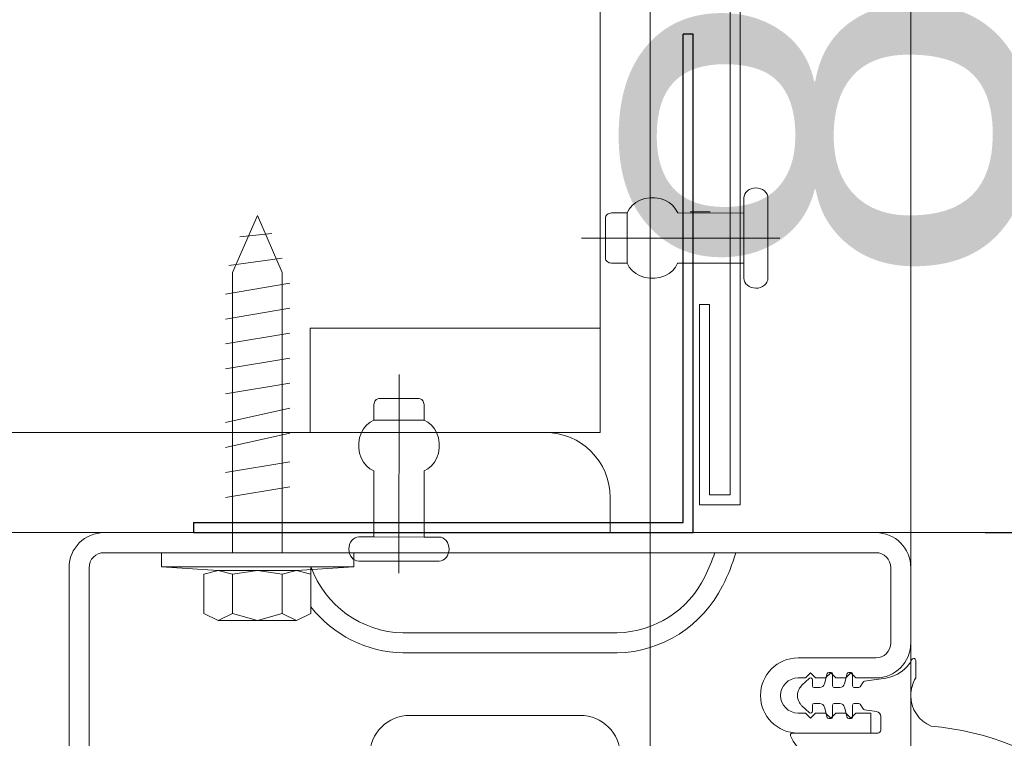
# Model space of a CAD drawing. Header units: metres. Extents: x 1314 to 1415, y -87 to -52.
# Tile 231 of 256: x 1401.7585 to 1401.8568, y -73.9159 to -73.8442. Entities that reach past the tile are written whole.
import ezdxf

# ---------------------------------------------------------------- set-up
doc = ezdxf.new("R2010")
doc.units = ezdxf.units.M
doc.header["$PDMODE"] = 65
for name, pattern in [('AUSGEZOGEN', [0]), ('PUNKT2_S9', [0.0015, 0, -0.0015]), ('STRICHLINIE2_S3', [0.275, 0.2, -0.07500000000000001])]:
    doc.linetypes.add(name, pattern=pattern)
for name, color, linetype in [('XR$9$_40732', 7, 'Continuous'), ('XR$9$_42143', 7, 'Continuous'), ('XR$9$_42154', 7, 'Continuous')]:
    doc.layers.add(name, color=color, linetype=linetype)
for name, color, linetype, lineweight in [('XR$9$Maßlinie 1_50', 7, 'AUSGEZOGEN', 25), ('XR$9$Muster', 4, 'AUSGEZOGEN', 13), ('XR$9$Wand', 1, 'AUSGEZOGEN', 50), ('XR$9$Wand Mauerwerk tr_1', 42, 'AUSGEZOGEN', 18)]:
    doc.layers.add(name, color=color, linetype=linetype, lineweight=lineweight)
doc.styles.add('ARIAL', font='arial.ttf')
doc.dimstyles.new('DIMSTYLE_28', dxfattribs={"dimtxt": 0.04, "dimasz": 0.03, "dimexe": 0, "dimexo": 1e-06, "dimgap": 0.02, "dimtad": 2, "dimdec": 1, "dimlfac": 100, "dimrnd": 0.5, "dimzin": 4, "dimdsep": 46, "dimtxsty": 'ARIAL', "dimblk1": 'ALL_ML_KREIS', "dimblk2": 'ALL_ML_KREIS', "dimsah": 1, "dimcen": 0, "dimse1": 1, "dimse2": 1, "dimclrd": 7, "dimclre": 7, "dimclrt": 7, "dimadec": 0, "dimazin": 0, "dimtfac": 1, "dimtdec": 0, "dimtix": 1, "dimtmove": 2, "dimatfit": 3, "dimfxl": 0, "dimtzin": 0, "dimlwd": 0, "dimlwe": 25, "dimarcsym": 0})
doc.dimstyles.new('DIMSTYLE_29', dxfattribs={"dimtxt": 0.04, "dimasz": 0.03, "dimexe": 0, "dimexo": 1e-06, "dimgap": 0.02, "dimtad": 2, "dimdec": 1, "dimlfac": 100, "dimrnd": 0.5, "dimzin": 4, "dimdsep": 46, "dimtxsty": 'ARIAL', "dimblk1": 'ALL_ML_KREIS', "dimblk2": 'ALL_ML_KREIS', "dimsah": 1, "dimcen": 0, "dimse1": 1, "dimse2": 1, "dimclrd": 7, "dimclre": 7, "dimclrt": 7, "dimadec": 0, "dimazin": 0, "dimtfac": 1, "dimtdec": 0, "dimtix": 1, "dimtmove": 2, "dimatfit": 3, "dimfxl": 0, "dimtvp": 1.2, "dimtzin": 0, "dimlwd": 0, "dimlwe": 25, "dimarcsym": 0})
doc.dimstyles.new('DIMSTYLE_42', dxfattribs={"dimtxt": 0.03, "dimasz": 0.03, "dimexe": 0, "dimexo": 1e-06, "dimgap": 0.015, "dimtad": 2, "dimdec": 0, "dimlfac": 1000, "dimrnd": 5, "dimzin": 12, "dimdsep": 46, "dimtxsty": 'ARIAL', "dimblk1": 'ALL_ML_KREIS', "dimblk2": 'ALL_ML_KREIS', "dimsah": 1, "dimcen": 0, "dimse1": 1, "dimse2": 1, "dimclrd": 7, "dimclre": 7, "dimclrt": 7, "dimadec": 0, "dimazin": 0, "dimtfac": 1, "dimtdec": 0, "dimtix": 1, "dimtmove": 2, "dimatfit": 3, "dimfxl": 0, "dimtzin": 0, "dimlwd": 0, "dimlwe": 25, "dimarcsym": 0})
doc.dimstyles.new('DIMSTYLE_43', dxfattribs={"dimtxt": 0.03, "dimasz": 0.04, "dimexe": 0, "dimexo": 0, "dimgap": 0.015, "dimtad": 2, "dimrnd": 0.005, "dimzin": 4, "dimdsep": 46, "dimtxsty": 'ARIAL', "dimblk1": 'ALL_ML_STRICH', "dimblk2": 'ALL_ML_STRICH', "dimsah": 1, "dimcen": 0, "dimclrd": 7, "dimclre": 7, "dimclrt": 7, "dimadec": 0, "dimazin": 0, "dimtfac": 1, "dimtdec": 0, "dimtix": 1, "dimtmove": 2, "dimatfit": 3, "dimfxl": 0, "dimtzin": 0, "dimlwd": 0, "dimlwe": 25, "dimarcsym": 0})

# ---------------------------------------------------------------- blocks, each defined once
blk = doc.blocks.new('COMPLEXOBJECT_55')
at = {"layer": 'XR$9$_40732', "color": 3, "linetype": 'AUSGEZOGEN', "lineweight": 13, "transparency": 33554687}
for p, q in [((1401.810967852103, -73.88536920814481), (1401.720467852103, -73.88536920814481)), ((1401.817467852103, -73.89536920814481), (1401.817467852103, -73.89186920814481)), ((1401.697467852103, -73.89536920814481), (1401.817467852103, -73.89536920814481)), ((1401.766967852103, -73.89536665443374), (1401.786467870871, -73.89536665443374))]:
    blk.add_line(p, q, dxfattribs=at)
blk.add_arc((1401.810967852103, -73.89186920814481), 0.006500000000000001, 0, 90, dxfattribs=at)
blk = doc.blocks.new('COMPLEXOBJECT_64')
at = {"color": 7, "linetype": 'AUSGEZOGEN', "lineweight": 25, "transparency": 33554687}
for p, q in [((1401.825762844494, -73.84561829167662), (1401.824764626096, -73.84561829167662)), ((1401.824764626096, -73.89436519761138), (1401.824764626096, -73.84561829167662)), ((1401.825762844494, -73.89536718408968), (1401.825762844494, -73.84561829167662)), ((1401.775876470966, -73.89436519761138), (1401.775876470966, -73.89536718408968)), ((1401.775876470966, -73.89436519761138), (1401.824764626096, -73.89436519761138)), ((1401.775876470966, -73.89536718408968), (1401.825762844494, -73.89536718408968))]:
    blk.add_line(p, q, dxfattribs=at)
blk = doc.blocks.new('COMPLEXOBJECT_65')
at = {"layer": 'XR$9$_42143', "color": 7, "linetype": 'AUSGEZOGEN', "lineweight": 13, "transparency": 33554687}
for p, q in [((1401.83044430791, -73.32560518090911), (1401.83044430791, -73.89260485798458)), ((1401.829446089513, -73.32660711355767), (1401.829446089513, -73.89160653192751)), ((1401.826376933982, -73.89260485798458), (1401.826376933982, -73.87260582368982)), ((1401.827378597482, -73.87260582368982), (1401.826378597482, -73.87260582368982)), ((1401.827378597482, -73.89160653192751), (1401.827378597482, -73.87260582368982)), ((1401.829446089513, -73.89160653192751), (1401.827378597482, -73.89160653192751)), ((1401.83044430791, -73.89260485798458), (1401.826376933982, -73.89260485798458))]:
    blk.add_line(p, q, dxfattribs=at)
blk = doc.blocks.new('ALL_ML_STRICH')
at = {"color": 0, "linetype": 'ByBlock', "lineweight": -2}
for p, q in [((0, -0.5), (0, 0.5)), ((-0.3, -0.3), (0.3, 0.3)), ((-1, 0), (0.5, 0))]:
    blk.add_line(p, q, dxfattribs=at)
blk = doc.blocks.new('*D606')
at = {"layer": 'DEFPOINTS', "color": 7, "linetype": 'AUSGEZOGEN', "lineweight": 25, "transparency": 33554687}
for p in [(1401.847467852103, -73.11664860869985), (1401.847467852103, -73.89886665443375), (1403.055967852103, -73.89886665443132)]:
    blk.add_point(p, dxfattribs=at)
at = {"layer": 'XR$9$Maßlinie 1_50', "color": 7, "linetype": 'AUSGEZOGEN', "lineweight": -2, "transparency": 33554687}
for p, q in [((1401.847467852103, -73.11664860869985), (1401.847467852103, -73.11664860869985)), ((1401.847467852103, -73.11664860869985), (1403.055967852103, -73.11664860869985)), ((1403.055967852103, -73.11664860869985), (1403.055967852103, -73.11664860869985))]:
    blk.add_line(p, q, dxfattribs=at)
at = {"layer": 'XR$9$Maßlinie 1_50', "color": 7, "linetype": 'AUSGEZOGEN', "lineweight": 25, "transparency": 33554687, "xscale": 0.04, "yscale": 0.04, "zscale": 0.04, "rotation": 180}
blk.add_blockref('ALL_ML_STRICH', (1401.847467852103, -73.11664860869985), dxfattribs=at)
at = {"layer": 'XR$9$Maßlinie 1_50', "color": 7, "linetype": 'AUSGEZOGEN', "lineweight": 25, "transparency": 33554687, "xscale": 0.04, "yscale": 0.04, "zscale": 0.04}
blk.add_blockref('ALL_ML_STRICH', (1403.055967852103, -73.11664860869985), dxfattribs=at)
blk = doc.blocks.new('ALL_ML_KREIS')
at = {"color": 0, "linetype": 'ByBlock', "lineweight": -2}
for p, q in [((0, -0.5), (0, 0.5)), ((-1, 0), (0.5, 0))]:
    blk.add_line(p, q, dxfattribs=at)
blk.add_circle((0, 0), 0.15, dxfattribs=at)
blk = doc.blocks.new('*D612')
at = {"layer": 'DEFPOINTS', "color": 7, "linetype": 'AUSGEZOGEN', "lineweight": 25, "transparency": 33554687}
for p in [(1401.821456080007, -73.42120793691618), (1403.081979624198, -73.43138580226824), (1401.821456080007, -74.57404428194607)]:
    blk.add_point(p, dxfattribs=at)
at = {"layer": 'XR$9$Maßlinie 1_50', "color": 7, "linetype": 'AUSGEZOGEN', "lineweight": -2, "transparency": 33554687}
blk.add_line((1401.821456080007, -74.57404428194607), (1403.081979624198, -74.57404428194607), dxfattribs=at)
at = {"layer": 'XR$9$Maßlinie 1_50', "color": 7, "linetype": 'AUSGEZOGEN', "lineweight": 25, "transparency": 33554687, "xscale": 0.03, "yscale": 0.03, "zscale": 0.03, "rotation": 180}
blk.add_blockref('ALL_ML_KREIS', (1401.821456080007, -74.57404428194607), dxfattribs=at)
at = {"layer": 'XR$9$Maßlinie 1_50', "color": 7, "linetype": 'AUSGEZOGEN', "lineweight": 25, "transparency": 33554687, "xscale": 0.03, "yscale": 0.03, "zscale": 0.03}
blk.add_blockref('ALL_ML_KREIS', (1403.081979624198, -74.57404428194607), dxfattribs=at)
blk = doc.blocks.new('*D617')
at = {"layer": 'DEFPOINTS', "color": 7, "linetype": 'AUSGEZOGEN', "lineweight": 25, "transparency": 33554687}
for p in [(1401.821456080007, -73.57382105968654), (1401.696456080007, -74.06236920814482), (1401.696456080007, -74.57404428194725)]:
    blk.add_point(p, dxfattribs=at)
at = {"layer": 'XR$9$Maßlinie 1_50', "color": 7, "linetype": 'AUSGEZOGEN', "lineweight": -2, "transparency": 33554687}
blk.add_line((1401.696456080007, -74.57404428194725), (1401.821456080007, -74.57404428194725), dxfattribs=at)
at = {"layer": 'XR$9$Maßlinie 1_50', "color": 7, "linetype": 'AUSGEZOGEN', "lineweight": 25, "transparency": 33554687, "xscale": 0.03, "yscale": 0.03, "zscale": 0.03, "rotation": 180}
blk.add_blockref('ALL_ML_KREIS', (1401.696456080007, -74.57404428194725), dxfattribs=at)
at = {"layer": 'XR$9$Maßlinie 1_50', "color": 7, "linetype": 'AUSGEZOGEN', "lineweight": 25, "transparency": 33554687, "xscale": 0.03, "yscale": 0.03, "zscale": 0.03}
blk.add_blockref('ALL_ML_KREIS', (1401.821456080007, -74.57404428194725), dxfattribs=at)
at = {"layer": 'XR$9$Maßlinie 1_50', "color": 7, "linetype": 'AUSGEZOGEN', "lineweight": 25, "transparency": 33554687, "insert": (1401.77522620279, -74.54404428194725), "char_height": 0.04, "width": 0.16, "attachment_point": 5, "style": 'ARIAL'}
blk.add_mtext('\\A1;{\\A1;{12\\H0.026400;\\S5^ ;}}', dxfattribs=at)
blk = doc.blocks.new('*D623')
at = {"layer": 'DEFPOINTS', "color": 7, "linetype": 'AUSGEZOGEN', "lineweight": 25, "transparency": 33554687}
for p in [(1401.821456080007, -73.11664860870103), (1401.821456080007, -73.44215141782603), (1401.847467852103, -73.90131665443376)]:
    blk.add_point(p, dxfattribs=at)
at = {"layer": 'XR$9$Maßlinie 1_50', "color": 7, "linetype": 'AUSGEZOGEN', "lineweight": -2, "transparency": 33554687}
blk.add_line((1401.821456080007, -73.11664860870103), (1401.847467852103, -73.11664860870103), dxfattribs=at)
at = {"layer": 'XR$9$Maßlinie 1_50', "color": 7, "linetype": 'AUSGEZOGEN', "lineweight": 25, "transparency": 33554687, "xscale": 0.03, "yscale": 0.03, "zscale": 0.03, "rotation": 180}
blk.add_blockref('ALL_ML_KREIS', (1401.821456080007, -73.11664860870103), dxfattribs=at)
at = {"layer": 'XR$9$Maßlinie 1_50', "color": 7, "linetype": 'AUSGEZOGEN', "lineweight": 25, "transparency": 33554687, "xscale": 0.03, "yscale": 0.03, "zscale": 0.03}
blk.add_blockref('ALL_ML_KREIS', (1401.847467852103, -73.11664860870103), dxfattribs=at)
at = {"layer": 'XR$9$Maßlinie 1_50', "color": 7, "linetype": 'AUSGEZOGEN', "lineweight": 25, "transparency": 33554687, "insert": (1401.852270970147, -73.07164860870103), "char_height": 0.04, "width": 0.12, "attachment_point": 5, "style": 'ARIAL'}
blk.add_mtext('\\A1;{\\A1;{2\\H0.026400;\\S5^ ;}}', dxfattribs=at)
blk = doc.blocks.new('*D624')
at = {"layer": 'DEFPOINTS', "color": 7, "linetype": 'AUSGEZOGEN', "lineweight": 25, "transparency": 33554687}
for p in [(1401.841456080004, -73.49536920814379), (1402.006277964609, -73.89536920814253), (1402.082677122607, -73.89536920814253)]:
    blk.add_point(p, dxfattribs=at)
at = {"layer": 'XR$9$Maßlinie 1_50', "color": 7, "linetype": 'AUSGEZOGEN', "lineweight": -2, "transparency": 33554687}
blk.add_line((1402.082677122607, -73.89536920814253), (1402.082677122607, -73.49536920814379), dxfattribs=at)
at = {"layer": 'XR$9$Maßlinie 1_50', "color": 7, "linetype": 'AUSGEZOGEN', "lineweight": 25, "transparency": 33554687, "xscale": 0.03, "yscale": 0.03, "zscale": 0.03}
for p, rotation in [((1402.082677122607, -73.49536920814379), 90), ((1402.082677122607, -73.89536920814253), 270)]:
    blk.add_blockref('ALL_ML_KREIS', p, dxfattribs=dict(at, rotation=rotation))
at = {"layer": 'XR$9$Maßlinie 1_50', "color": 7, "linetype": 'AUSGEZOGEN', "lineweight": 25, "transparency": 33554687, "insert": (1402.051994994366, -73.69710999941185), "char_height": 0.04, "width": 0.16, "attachment_point": 5, "rotation": 90, "style": 'ARIAL'}
blk.add_mtext('\\A1;{\\A1;{40\\H0.026400;\\S^ ;}}', dxfattribs=at)
blk = doc.blocks.new('*D677')
at = {"layer": 'DEFPOINTS', "color": 7, "linetype": 'AUSGEZOGEN', "lineweight": 25, "transparency": 33554687}
for p in [(1401.697467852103, -73.8153692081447), (1401.697467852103, -73.89536920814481), (1401.869873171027, -73.89536920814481)]:
    blk.add_point(p, dxfattribs=at)
at = {"layer": 'XR$9$Maßlinie 1_50', "color": 7, "linetype": 'AUSGEZOGEN', "lineweight": -2, "transparency": 33554687}
blk.add_line((1401.869873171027, -73.89536920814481), (1401.869873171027, -73.8153692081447), dxfattribs=at)
at = {"layer": 'XR$9$Maßlinie 1_50', "color": 7, "linetype": 'AUSGEZOGEN', "lineweight": 25, "transparency": 33554687, "xscale": 0.03, "yscale": 0.03, "zscale": 0.03}
for p, rotation in [((1401.869873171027, -73.8153692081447), 90), ((1401.869873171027, -73.89536920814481), 270)]:
    blk.add_blockref('ALL_ML_KREIS', p, dxfattribs=dict(at, rotation=rotation))
at = {"layer": 'XR$9$Maßlinie 1_50', "color": 7, "linetype": 'AUSGEZOGEN', "lineweight": 25, "transparency": 33554687, "insert": (1401.839191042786, -73.85568025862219), "char_height": 0.04, "width": 0.12, "attachment_point": 5, "rotation": 90, "style": 'ARIAL'}
blk.add_mtext('\\A1;{\\A1;{8\\H0.026400;\\S^ ;}}', dxfattribs=at)
blk = doc.blocks.new('*D680')
at = {"layer": 'DEFPOINTS', "color": 7, "linetype": 'AUSGEZOGEN', "lineweight": 25, "transparency": 33554687}
for p in [(1401.697467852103, -73.8153692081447), (1401.697467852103, -73.89536920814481), (1401.869873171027, -73.89536920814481)]:
    blk.add_point(p, dxfattribs=at)
at = {"layer": 'XR$9$Maßlinie 1_50', "color": 7, "linetype": 'AUSGEZOGEN', "lineweight": -2, "transparency": 33554687}
blk.add_line((1401.869873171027, -73.89536920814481), (1401.869873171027, -73.8153692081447), dxfattribs=at)
at = {"layer": 'XR$9$Maßlinie 1_50', "color": 7, "linetype": 'AUSGEZOGEN', "lineweight": 25, "transparency": 33554687, "xscale": 0.03, "yscale": 0.03, "zscale": 0.03}
for p, rotation in [((1401.869873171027, -73.8153692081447), 90), ((1401.869873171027, -73.89536920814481), 270)]:
    blk.add_blockref('ALL_ML_KREIS', p, dxfattribs=dict(at, rotation=rotation))
at = {"layer": 'XR$9$Maßlinie 1_50', "color": 7, "linetype": 'AUSGEZOGEN', "lineweight": 25, "transparency": 33554687, "insert": (1401.839191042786, -73.85568025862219), "char_height": 0.04, "width": 0.12, "attachment_point": 5, "rotation": 90, "style": 'ARIAL'}
blk.add_mtext('\\A1;{\\A1;{8\\H0.026400;\\S^ ;}}', dxfattribs=at)
blk = doc.blocks.new('*D683')
at = {"layer": 'DEFPOINTS', "color": 7, "linetype": 'AUSGEZOGEN', "lineweight": 25, "transparency": 33554687}
for p in [(1401.696456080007, -73.49536920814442), (1401.697467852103, -73.89536920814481), (1404.079384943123, -73.89536920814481)]:
    blk.add_point(p, dxfattribs=at)
at = {"layer": 'XR$9$Maßlinie 1_50', "color": 7, "linetype": 'AUSGEZOGEN', "lineweight": -2, "transparency": 33554687}
blk.add_line((1404.079384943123, -73.89536920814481), (1404.079384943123, -73.49536920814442), dxfattribs=at)
at = {"layer": 'XR$9$Maßlinie 1_50', "color": 7, "linetype": 'AUSGEZOGEN', "lineweight": 25, "transparency": 33554687, "xscale": 0.03, "yscale": 0.03, "zscale": 0.03}
for p, rotation in [((1404.079384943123, -73.49536920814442), 90), ((1404.079384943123, -73.89536920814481), 270)]:
    blk.add_blockref('ALL_ML_KREIS', p, dxfattribs=dict(at, rotation=rotation))
at = {"layer": 'XR$9$Maßlinie 1_50', "color": 7, "linetype": 'AUSGEZOGEN', "lineweight": 25, "transparency": 33554687, "insert": (1404.048702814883, -73.69710999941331), "char_height": 0.04, "width": 0.16, "attachment_point": 5, "rotation": 90, "style": 'ARIAL'}
blk.add_mtext('\\A1;{\\A1;{40\\H0.026400;\\S^ ;}}', dxfattribs=at)
blk = doc.blocks.new('*D684')
at = {"layer": 'DEFPOINTS', "color": 7, "linetype": 'AUSGEZOGEN', "lineweight": 25, "transparency": 33554687}
for p in [(1401.696456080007, -73.49536920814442), (1401.697467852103, -73.89536920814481), (1403.719550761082, -73.89536920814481)]:
    blk.add_point(p, dxfattribs=at)
at = {"layer": 'XR$9$Maßlinie 1_50', "color": 7, "linetype": 'AUSGEZOGEN', "lineweight": -2, "transparency": 33554687}
blk.add_line((1403.719550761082, -73.89536920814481), (1403.719550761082, -73.49536920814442), dxfattribs=at)
at = {"layer": 'XR$9$Maßlinie 1_50', "color": 7, "linetype": 'AUSGEZOGEN', "lineweight": 25, "transparency": 33554687, "xscale": 0.03, "yscale": 0.03, "zscale": 0.03}
for p, rotation in [((1403.719550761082, -73.49536920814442), 90), ((1403.719550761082, -73.89536920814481), 270)]:
    blk.add_blockref('ALL_ML_KREIS', p, dxfattribs=dict(at, rotation=rotation))
at = {"layer": 'XR$9$Maßlinie 1_50', "color": 7, "linetype": 'AUSGEZOGEN', "lineweight": 25, "transparency": 33554687, "insert": (1403.688868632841, -73.69710999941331), "char_height": 0.04, "width": 0.16, "attachment_point": 5, "rotation": 90, "style": 'ARIAL'}
blk.add_mtext('\\A1;{\\A1;{40\\H0.026400;\\S^ ;}}', dxfattribs=at)

msp = doc.modelspace()

# ---------------------------------------------------------------- hatches: boundary and pattern name
at = {"layer": 'XR$9$Muster', "linetype": 'AUSGEZOGEN', "lineweight": 13, "transparency": 33554687}
h = msp.add_hatch(dxfattribs=at)
h.set_pattern_fill('MUSTER', color=4, scale=0.0375, angle=90.00000000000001, style=0, pattern_type=2)
h.set_pattern_definition([(90.00000000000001, (-0.07500000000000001, 0.07499999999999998), (-0.03750000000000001, 0.03749999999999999), [0.0375, -0.0375]), (180, (-0.07500000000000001, 0.07499999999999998), (-0.03750000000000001, -0.03749999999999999), [0.0375, -0.0375])])
h.paths.add_polyline_path([(1401.696456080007, -73.53489163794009), (1401.697467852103, -73.77536920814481), (1401.700967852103, -73.77536920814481), (1401.702650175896, -73.77559069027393), (1401.704217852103, -73.77624004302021), (1401.70556404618, -73.77727301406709), (1401.706597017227, -73.77861920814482), (1401.707246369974, -73.78018688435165), (1401.707467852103, -73.78186920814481), (1401.707467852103, -73.87236920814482), (1401.707562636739, -73.87393618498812), (1401.707845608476, -73.87548031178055), (1401.708312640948, -73.87697907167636), (1401.708956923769, -73.87841060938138), (1401.709769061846, -73.87975404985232), (1401.710737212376, -73.88098980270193), (1401.711847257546, -73.88209984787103), (1401.713083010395, -73.88306799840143), (1401.714426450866, -73.8838801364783), (1401.715857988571, -73.88452441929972), (1401.717356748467, -73.88499145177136), (1401.718900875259, -73.88527442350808), (1401.720467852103, -73.88536920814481), (1401.774591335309, -73.88536920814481), (1401.779763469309, -73.88421909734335), (1401.779763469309, -73.86941954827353), (1401.782284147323, -73.86372484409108), (1401.783079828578, -73.86557289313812), (1401.784156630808, -73.86807387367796), (1401.784736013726, -73.86941954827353), (1401.784736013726, -73.88536920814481), (1401.816456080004, -73.88536920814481), (1401.816456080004, -73.4953692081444), (1401.696456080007, -73.49536920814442)], flags=0)

# ---------------------------------------------------------------- linework, layer by layer
at = {"color": 7, "linetype": 'AUSGEZOGEN', "lineweight": 13, "transparency": 33554687}
for p, q in [((1401.831157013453, -73.86126756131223), (1401.831008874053, -73.86141925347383)), ((1401.831340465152, -73.8611440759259), (1401.831157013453, -73.86126756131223)), ((1401.831548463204, -73.86105235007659), (1401.831340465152, -73.8611440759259)), ((1401.831774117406, -73.86099593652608), (1401.831548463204, -73.86105235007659)), ((1401.832007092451, -73.86097472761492), (1401.831774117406, -73.86099593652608)), ((1401.832240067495, -73.86099593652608), (1401.832007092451, -73.86097472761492)), ((1401.832465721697, -73.86105235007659), (1401.832240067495, -73.86099593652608)), ((1401.83267371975, -73.8611440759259), (1401.832465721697, -73.86105235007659)), ((1401.832857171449, -73.86126756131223), (1401.83267371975, -73.8611440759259)), ((1401.833005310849, -73.86141925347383), (1401.832857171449, -73.86126756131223)), ((1401.820450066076, -73.86219892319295), (1401.820019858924, -73.86243179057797)), ((1401.82092290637, -73.8620366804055), (1401.820450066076, -73.86219892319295)), ((1401.821423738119, -73.86195550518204), (1401.82092290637, -73.8620366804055)), ((1401.821935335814, -73.86195550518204), (1401.821423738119, -73.86195550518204)), ((1401.822439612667, -73.8620366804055), (1401.821935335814, -73.86195550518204)), ((1401.82291245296, -73.86219892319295), (1401.822439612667, -73.8620366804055)), ((1401.82333921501, -73.86243179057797), (1401.82291245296, -73.86219892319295)), ((1401.830828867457, -73.86177905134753), (1401.830807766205, -73.86197660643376)), ((1401.830807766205, -73.86347597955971), (1401.830807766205, -73.86197660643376)), ((1401.830899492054, -73.86159215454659), (1401.830828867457, -73.86177905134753)), ((1401.831008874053, -73.86141925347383), (1401.830899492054, -73.86159215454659)), ((1401.833114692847, -73.86159215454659), (1401.833005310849, -73.86141925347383)), ((1401.833181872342, -73.8617826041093), (1401.833114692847, -73.86159215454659)), ((1401.833206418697, -73.86197660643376), (1401.833181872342, -73.8617826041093)), ((1401.833206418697, -73.86197660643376), (1401.833202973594, -73.86997764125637)), ((1401.819363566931, -73.86308086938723), (1401.819159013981, -73.86347242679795)), ((1401.819652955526, -73.86273162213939), (1401.819363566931, -73.86308086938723)), ((1401.820019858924, -73.86243179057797), (1401.819652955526, -73.86273162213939)), ((1401.823706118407, -73.86273162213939), (1401.82333921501, -73.86243179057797)), ((1401.823995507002, -73.86308086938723), (1401.823706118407, -73.86273162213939)), ((1401.824200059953, -73.86347242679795), (1401.823995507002, -73.86308086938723)), ((1401.816996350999, -73.8679703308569), (1401.816999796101, -73.86397336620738)), ((1401.817010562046, -73.86387464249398), (1401.816999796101, -73.86397336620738)), ((1401.817045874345, -73.86377936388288), (1401.817010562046, -73.86387464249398)), ((1401.817102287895, -73.86369463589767), (1401.817045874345, -73.86377936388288)), ((1401.817176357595, -73.86361712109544), (1401.817102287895, -73.86369463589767)), ((1401.817268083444, -73.86355715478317), (1401.817176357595, -73.86361712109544)), ((1401.817370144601, -73.86351129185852), (1401.817268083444, -73.86355715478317)), ((1401.817483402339, -73.8634829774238), (1401.817370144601, -73.86351129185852)), ((1401.817599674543, -73.86347242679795), (1401.817483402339, -73.8634829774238)), ((1401.817599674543, -73.86347242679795), (1401.819159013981, -73.86347242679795)), ((1401.819159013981, -73.86347242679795), (1401.819159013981, -73.86847127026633)), ((1401.830807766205, -73.86347597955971), (1401.824200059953, -73.86347242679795)), ((1401.830807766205, -73.86347597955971), (1401.830804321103, -73.8684748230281)), ((1401.783713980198, -73.8655027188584), (1401.780513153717, -73.86585691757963)), ((1401.83440617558, -73.86597712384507), (1401.81460114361, -73.86597012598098)), ((1401.784736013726, -73.86799587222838), (1401.77942303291, -73.86871115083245)), ((1401.816996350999, -73.8679703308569), (1401.817010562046, -73.86806916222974)), ((1401.817010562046, -73.86806916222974), (1401.817045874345, -73.86816444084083)), ((1401.817045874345, -73.86816444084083), (1401.817098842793, -73.86824906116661)), ((1401.817098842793, -73.86824906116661), (1401.817172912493, -73.86832668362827)), ((1401.817172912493, -73.86832668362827), (1401.817264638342, -73.86838664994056)), ((1401.817264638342, -73.86838664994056), (1401.817370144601, -73.86843251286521)), ((1401.817370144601, -73.86843251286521), (1401.817479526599, -73.86846071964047)), ((1401.817479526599, -73.86846071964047), (1401.817599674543, -73.86847127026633)), ((1401.819159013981, -73.86847127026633), (1401.817599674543, -73.86847127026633)), ((1401.819159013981, -73.86847127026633), (1401.819360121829, -73.8688629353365)), ((1401.819360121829, -73.8688629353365), (1401.819652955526, -73.86921562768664)), ((1401.823706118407, -73.86921562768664), (1401.823995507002, -73.86886638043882)), ((1401.823995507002, -73.86886638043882), (1401.824196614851, -73.8684748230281)), ((1401.830804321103, -73.8684748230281), (1401.824196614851, -73.8684748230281)), ((1401.830804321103, -73.86997419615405), (1401.830804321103, -73.8684748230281)), ((1401.819652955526, -73.86921562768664), (1401.820019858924, -73.86951201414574)), ((1401.820019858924, -73.86951201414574), (1401.820446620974, -73.8697483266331)), ((1401.820446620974, -73.8697483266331), (1401.820919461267, -73.86990712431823)), ((1401.820919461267, -73.86990712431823), (1401.821420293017, -73.869991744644)), ((1401.821420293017, -73.869991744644), (1401.821931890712, -73.869991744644)), ((1401.821931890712, -73.869991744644), (1401.822436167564, -73.86991067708)), ((1401.822436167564, -73.86991067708), (1401.822909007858, -73.8697483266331)), ((1401.822909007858, -73.8697483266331), (1401.82333921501, -73.86951556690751)), ((1401.82333921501, -73.86951556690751), (1401.823706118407, -73.86921562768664)), ((1401.830804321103, -73.86997419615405), (1401.830825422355, -73.87017175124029)), ((1401.833181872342, -73.87017175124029), (1401.833202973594, -73.86997764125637)), ((1401.785484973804, -73.8704886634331), (1401.779082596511, -73.87155814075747)), ((1401.830825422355, -73.87017175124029), (1401.830895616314, -73.87035864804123)), ((1401.830895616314, -73.87035864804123), (1401.831004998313, -73.87053154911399)), ((1401.831004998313, -73.87053154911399), (1401.831153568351, -73.87068324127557)), ((1401.831153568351, -73.87068324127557), (1401.831336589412, -73.87080672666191)), ((1401.831336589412, -73.87080672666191), (1401.831545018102, -73.87089845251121)), ((1401.831545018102, -73.87089845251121), (1401.831770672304, -73.87095486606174)), ((1401.831770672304, -73.87095486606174), (1401.832003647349, -73.8709760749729)), ((1401.832003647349, -73.8709760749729), (1401.832236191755, -73.8709584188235)), ((1401.832236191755, -73.8709584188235), (1401.832462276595, -73.87089845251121)), ((1401.832462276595, -73.87089845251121), (1401.832670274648, -73.87080672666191)), ((1401.832670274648, -73.87080672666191), (1401.832853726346, -73.87068324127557)), ((1401.832853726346, -73.87068324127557), (1401.833001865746, -73.87053154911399)), ((1401.833001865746, -73.87053154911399), (1401.833111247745, -73.87035864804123)), ((1401.833111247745, -73.87035864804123), (1401.833181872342, -73.87017175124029)), ((1401.785484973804, -73.87298181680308), (1401.779082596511, -73.87405129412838)), ((1401.785484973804, -73.875474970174), (1401.779082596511, -73.87654408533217)), ((1401.785484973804, -73.87796776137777), (1401.779082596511, -73.8790303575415)), ((1401.796386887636, -73.89940290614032), (1401.796394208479, -73.8795979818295)), ((1401.785484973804, -73.8804540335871), (1401.779082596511, -73.88152314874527)), ((1401.7939033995, -73.88248013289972), (1401.793893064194, -73.88259651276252)), ((1401.793893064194, -73.88415585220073), (1401.793893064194, -73.88259651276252)), ((1401.793931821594, -73.8823673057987), (1401.7939033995, -73.88248013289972)), ((1401.7939774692, -73.8822613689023), (1401.793931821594, -73.8823673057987)), ((1401.794037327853, -73.88217319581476), (1401.7939774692, -73.8822613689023)), ((1401.794115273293, -73.88209557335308), (1401.794037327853, -73.88217319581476)), ((1401.7941996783, -73.88204271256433), (1401.794115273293, -73.88209557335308)), ((1401.794294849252, -73.88200740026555), (1401.7941996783, -73.88204271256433)), ((1401.794393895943, -73.88199684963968), (1401.794294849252, -73.88200740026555)), ((1401.794393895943, -73.88199684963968), (1401.798394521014, -73.88199684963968)), ((1401.798489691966, -73.8820109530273), (1401.798394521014, -73.88199684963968)), ((1401.798584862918, -73.88204271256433), (1401.798489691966, -73.8820109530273)), ((1401.798669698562, -73.88209912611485), (1401.798584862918, -73.88204271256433)), ((1401.798747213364, -73.88217319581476), (1401.798669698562, -73.88209912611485)), ((1401.798807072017, -73.88226492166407), (1401.798747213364, -73.88217319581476)), ((1401.798853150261, -73.8823673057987), (1401.798807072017, -73.88226492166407)), ((1401.798884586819, -73.88248013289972), (1401.798853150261, -73.8823673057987)), ((1401.798891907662, -73.88259651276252), (1401.798884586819, -73.88248013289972)), ((1401.798891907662, -73.88259651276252), (1401.798891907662, -73.88415940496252)), ((1401.785484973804, -73.88294682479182), (1401.779082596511, -73.88437050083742)), ((1401.793148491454, -73.88464968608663), (1401.792852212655, -73.88501658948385)), ((1401.793501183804, -73.88436040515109), (1401.793148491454, -73.88464968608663)), ((1401.793893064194, -73.88415585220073), (1401.793501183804, -73.88436040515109)), ((1401.798891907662, -73.88415940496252), (1401.793893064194, -73.88415585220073)), ((1401.799283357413, -73.88436040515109), (1401.798891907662, -73.88415940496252)), ((1401.799636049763, -73.88465323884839), (1401.799283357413, -73.88436040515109)), ((1401.799932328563, -73.88501658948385), (1401.799636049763, -73.88465323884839)), ((1401.785484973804, -73.8854399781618), (1401.779082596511, -73.88686365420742)), ((1401.792615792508, -73.88544345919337), (1401.792456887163, -73.88591619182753)), ((1401.792852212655, -73.88501658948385), (1401.792615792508, -73.88544345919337)), ((1401.800165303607, -73.88544701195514), (1401.799932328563, -73.88501658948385)), ((1401.800327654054, -73.88591974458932), (1401.800165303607, -73.88544701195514)), ((1401.792456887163, -73.88591619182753), (1401.792372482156, -73.88642068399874)), ((1401.792372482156, -73.88642068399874), (1401.792372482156, -73.88693217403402)), ((1401.800408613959, -73.8864242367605), (1401.800327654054, -73.88591974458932)), ((1401.800408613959, -73.88693572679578), (1401.800408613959, -73.8864242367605)), ((1401.792372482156, -73.88693217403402), (1401.792456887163, -73.88743311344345)), ((1401.792456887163, -73.88743311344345), (1401.792615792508, -73.88790584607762)), ((1401.800165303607, -73.88790939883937), (1401.800327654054, -73.8874366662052)), ((1401.800327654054, -73.8874366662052), (1401.800408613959, -73.88693572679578)), ((1401.785484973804, -73.88828696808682), (1401.779082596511, -73.88935644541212)), ((1401.792615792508, -73.88790584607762), (1401.792852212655, -73.8883362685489)), ((1401.792852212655, -73.8883362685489), (1401.793148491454, -73.88870317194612)), ((1401.793148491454, -73.88870317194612), (1401.793497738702, -73.88899245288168)), ((1401.799283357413, -73.88899600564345), (1401.799632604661, -73.88870317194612)), ((1401.799632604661, -73.88870317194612), (1401.799932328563, -73.88833982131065)), ((1401.799932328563, -73.88833982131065), (1401.800165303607, -73.88790939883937)), ((1401.793497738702, -73.88899245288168), (1401.793893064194, -73.88919700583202)), ((1401.793889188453, -73.89580105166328), (1401.793893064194, -73.88919700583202)), ((1401.798888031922, -73.89580460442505), (1401.798891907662, -73.88919700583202)), ((1401.798891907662, -73.88919700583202), (1401.799283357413, -73.88899600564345)), ((1401.785484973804, -73.89078012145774), (1401.779082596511, -73.89184959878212)), ((1401.791465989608, -73.89654185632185), (1401.79140914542, -73.89676761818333)), ((1401.791557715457, -73.89633375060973), (1401.791465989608, -73.89654185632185)), ((1401.791680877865, -73.89615385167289), (1401.791557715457, -73.89633375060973)), ((1401.791832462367, -73.8960021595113), (1401.791680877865, -73.89615385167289)), ((1401.792005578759, -73.8958927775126), (1401.791832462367, -73.8960021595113)), ((1401.792195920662, -73.89582570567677), (1401.792005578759, -73.8958927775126)), ((1401.792390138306, -73.89580105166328), (1401.792195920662, -73.89582570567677)), ((1401.792390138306, -73.89580105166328), (1401.793889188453, -73.89580105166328)), ((1401.798888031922, -73.89580460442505), (1401.793889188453, -73.89580105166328)), ((1401.798888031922, -73.89580460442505), (1401.800387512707, -73.89580460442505)), ((1401.800585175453, -73.89582925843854), (1401.800387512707, -73.89580460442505)), ((1401.800772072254, -73.89589633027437), (1401.800585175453, -73.89582925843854)), ((1401.800944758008, -73.89600571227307), (1401.800772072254, -73.89589633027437)), ((1401.801096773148, -73.89615740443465), (1401.800944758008, -73.89600571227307)), ((1401.801219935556, -73.89633730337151), (1401.801096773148, -73.89615740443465)), ((1401.801311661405, -73.8965454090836), (1401.801219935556, -73.89633730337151)), ((1401.801371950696, -73.89677117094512), (1401.801311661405, -73.8965454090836)), ((1401.772679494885, -73.89736665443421), (1401.772679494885, -73.89879033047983)), ((1401.772679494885, -73.89736665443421), (1401.791888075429, -73.89736665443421)), ((1401.79140914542, -73.89676761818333), (1401.791388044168, -73.89700048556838)), ((1401.791388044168, -73.89700048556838), (1401.79140914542, -73.8972333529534)), ((1401.79140914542, -73.8972333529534), (1401.791465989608, -73.89745911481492)), ((1401.791465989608, -73.89745911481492), (1401.791557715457, -73.89766722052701)), ((1401.791888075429, -73.89736665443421), (1401.791888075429, -73.89879033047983)), ((1401.801219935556, -73.8976707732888), (1401.801311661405, -73.89746266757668)), ((1401.801311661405, -73.89746266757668), (1401.801368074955, -73.89724035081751)), ((1401.801368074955, -73.89724035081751), (1401.801389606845, -73.89700403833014)), ((1401.801389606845, -73.89700403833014), (1401.801371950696, -73.89677117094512)), ((1401.791557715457, -73.89766722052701), (1401.791680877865, -73.89785067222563)), ((1401.791680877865, -73.89785067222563), (1401.791832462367, -73.8979989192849)), ((1401.791832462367, -73.8979989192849), (1401.792005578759, -73.89810819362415)), ((1401.792005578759, -73.89810819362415), (1401.79219247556, -73.89817881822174)), ((1401.79219247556, -73.89817881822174), (1401.792390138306, -73.89819991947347)), ((1401.800387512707, -73.89820347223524), (1401.792390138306, -73.89819991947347)), ((1401.800387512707, -73.89820347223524), (1401.800585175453, -73.89818226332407)), ((1401.800585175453, -73.89818226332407), (1401.800772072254, -73.89811174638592)), ((1401.800772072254, -73.89811174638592), (1401.800944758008, -73.89800236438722)), ((1401.800944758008, -73.89800236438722), (1401.801096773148, -73.8978542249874)), ((1401.801096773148, -73.8978542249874), (1401.801219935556, -73.8976707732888)), ((1401.778333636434, -73.89914452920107), (1401.772679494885, -73.89879033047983)), ((1401.772679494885, -73.89879033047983), (1401.791888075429, -73.89879033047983)), ((1401.776903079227, -73.89950560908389), (1401.776903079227, -73.90342207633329)), ((1401.778333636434, -73.89914452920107), (1401.786166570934, -73.89914452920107)), ((1401.779763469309, -73.90342207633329), (1401.779763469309, -73.89950560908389)), ((1401.786166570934, -73.89914452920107), (1401.791888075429, -73.89879033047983)), ((1401.787597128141, -73.90342207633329), (1401.787597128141, -73.8987744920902)), ((1401.779763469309, -73.90342207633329), (1401.782284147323, -73.90413047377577)), ((1401.782284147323, -73.90413047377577), (1401.784736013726, -73.90342207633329)), ((1401.786166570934, -73.90413047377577), (1401.778333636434, -73.90413047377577))]:
    msp.add_line(p, q, dxfattribs=at)
for points in [[(1401.784736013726, -73.89736665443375), (1401.784736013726, -73.86941954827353), (1401.782284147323, -73.86372484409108), (1401.779763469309, -73.86941954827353), (1401.779763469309, -73.89736665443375)], [(1401.784736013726, -73.89950560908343), (1401.782284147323, -73.8991445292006), (1401.779763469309, -73.89950560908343), (1401.778333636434, -73.8991445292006), (1401.776903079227, -73.89950560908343)], [(1401.787597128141, -73.89950560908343), (1401.786166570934, -73.8991445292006), (1401.784736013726, -73.89950560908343), (1401.784736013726, -73.90342207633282)], [(1401.776903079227, -73.90342207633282), (1401.778333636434, -73.9041304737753), (1401.779763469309, -73.90342207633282)], [(1401.784736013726, -73.90342207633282), (1401.786166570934, -73.9041304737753), (1401.787597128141, -73.90342207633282)]]:
    msp.add_lwpolyline(points, dxfattribs=at)
at = {"layer": 'XR$9$_40732', "color": 3, "linetype": 'AUSGEZOGEN', "lineweight": 13, "transparency": 33554687}
for p, q in [((1401.766967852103, -73.89536665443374), (1401.786467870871, -73.89536665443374)), ((1401.786467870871, -73.89536665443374), (1401.843967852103, -73.89536665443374)), ((1401.766967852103, -73.89736665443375), (1401.784930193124, -73.89736665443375)), ((1401.787030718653, -73.89736665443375), (1401.827904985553, -73.89736665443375)), ((1401.827904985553, -73.89736665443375), (1401.830005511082, -73.89736665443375)), ((1401.830005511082, -73.89736665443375), (1401.843967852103, -73.89736665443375)), ((1401.763467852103, -73.89886665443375), (1401.763467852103, -74.00536665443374)), ((1401.765467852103, -74.00536665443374), (1401.765467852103, -73.89886665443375)), ((1401.845467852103, -73.89886665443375), (1401.845467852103, -73.90636665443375)), ((1401.847467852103, -73.90376665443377), (1401.847467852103, -73.89886665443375)), ((1401.847467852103, -73.90636665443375), (1401.847467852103, -73.90376665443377)), ((1401.818162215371, -73.90536665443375), (1401.796773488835, -73.90536665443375)), ((1401.807467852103, -73.90736665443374), (1401.796773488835, -73.90736665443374)), ((1401.818162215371, -73.90736665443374), (1401.807467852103, -73.90736665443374)), ((1401.836217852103, -73.90786665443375), (1401.843967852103, -73.90786665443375)), ((1401.836967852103, -73.90986665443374), (1401.837467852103, -73.90936665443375)), ((1401.837967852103, -73.90986665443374), (1401.837467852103, -73.90936665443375)), ((1401.838967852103, -73.90986665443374), (1401.839467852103, -73.90936665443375)), ((1401.839967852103, -73.90986665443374), (1401.839467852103, -73.90936665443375)), ((1401.840967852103, -73.90986665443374), (1401.841467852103, -73.90936665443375)), ((1401.841967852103, -73.90986665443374), (1401.841467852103, -73.90936665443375)), ((1401.836217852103, -73.90986665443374), (1401.836967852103, -73.90986665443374)), ((1401.837967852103, -73.90986665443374), (1401.838967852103, -73.90986665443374)), ((1401.839967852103, -73.90986665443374), (1401.840967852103, -73.90986665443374)), ((1401.841967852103, -73.90986665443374), (1401.843967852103, -73.90986665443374)), ((1401.797467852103, -73.91359626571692), (1401.814467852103, -73.91359626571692)), ((1401.836217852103, -73.91336665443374), (1401.836967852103, -73.91336665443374)), ((1401.836967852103, -73.91336665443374), (1401.837467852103, -73.91386665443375)), ((1401.837967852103, -73.91336665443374), (1401.837467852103, -73.91386665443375)), ((1401.837967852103, -73.91336665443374), (1401.838967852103, -73.91336665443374)), ((1401.838967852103, -73.91336665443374), (1401.839467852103, -73.91386665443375)), ((1401.839967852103, -73.91336665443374), (1401.839467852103, -73.91386665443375)), ((1401.839967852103, -73.91336665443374), (1401.840967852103, -73.91336665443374)), ((1401.840967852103, -73.91336665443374), (1401.841467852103, -73.91386665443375)), ((1401.841967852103, -73.91336665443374), (1401.841467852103, -73.91386665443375)), ((1401.841967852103, -73.91336665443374), (1401.843467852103, -73.91336665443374)), ((1401.843467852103, -73.91536665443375), (1401.843467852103, -73.91336665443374)), ((1401.843467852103, -73.91536665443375), (1401.836217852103, -73.91536665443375))]:
    msp.add_line(p, q, dxfattribs=at)
at = {"layer": 'XR$9$_40732', "color": 2, "linetype": 'AUSGEZOGEN', "lineweight": 13, "transparency": 33554687}
for p, q in [((1401.847958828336, -73.9081251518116), (1401.847958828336, -73.90986665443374)), ((1401.839273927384, -73.9093166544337), (1401.839508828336, -73.9093166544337)), ((1401.841273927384, -73.9093166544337), (1401.841508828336, -73.9093166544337)), ((1401.837322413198, -73.90992039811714), (1401.836605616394, -73.91058896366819)), ((1401.837658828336, -73.9100666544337), (1401.837658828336, -73.9106666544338)), ((1401.838856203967, -73.91044606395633), (1401.83912903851, -73.90942783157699)), ((1401.839658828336, -73.90946665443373), (1401.839658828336, -73.9106666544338)), ((1401.840856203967, -73.91044606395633), (1401.84112903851, -73.90942783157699)), ((1401.841658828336, -73.90946665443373), (1401.841658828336, -73.9106666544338)), ((1401.842716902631, -73.91027954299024), (1401.842403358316, -73.91074985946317)), ((1401.842766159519, -73.91020565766), (1401.842716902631, -73.91027954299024)), ((1401.842853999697, -73.91019264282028), (1401.842766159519, -73.91020565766)), ((1401.844971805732, -73.90987885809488), (1401.842853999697, -73.91019264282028)), ((1401.837808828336, -73.9108166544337), (1401.838373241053, -73.9108166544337)), ((1401.839808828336, -73.9108166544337), (1401.840373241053, -73.9108166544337)), ((1401.842278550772, -73.9108166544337), (1401.841808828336, -73.9108166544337)), ((1401.836605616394, -73.91264434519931), (1401.837322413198, -73.91331291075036)), ((1401.837658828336, -73.9125666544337), (1401.837658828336, -73.9131666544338)), ((1401.838373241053, -73.9124166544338), (1401.837808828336, -73.9124166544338)), ((1401.83912903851, -73.91380547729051), (1401.838856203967, -73.91278724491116)), ((1401.839658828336, -73.9125666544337), (1401.839658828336, -73.91376665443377)), ((1401.840373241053, -73.9124166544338), (1401.839808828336, -73.9124166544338)), ((1401.84112903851, -73.91380547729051), (1401.840856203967, -73.91278724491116)), ((1401.841658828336, -73.9125666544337), (1401.841658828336, -73.91376665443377)), ((1401.842278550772, -73.9124166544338), (1401.841808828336, -73.9124166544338)), ((1401.842403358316, -73.91248344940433), (1401.842716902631, -73.91295376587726)), ((1401.842853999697, -73.91304066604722), (1401.844032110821, -73.91321522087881)), ((1401.839508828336, -73.91391665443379), (1401.839273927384, -73.91391665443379)), ((1401.841508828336, -73.91391665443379), (1401.841273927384, -73.91391665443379)), ((1401.844458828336, -73.9150666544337), (1401.844458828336, -73.91370982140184)), ((1401.836708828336, -73.91536665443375), (1401.835658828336, -73.91536665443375)), ((1401.836708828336, -73.91536665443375), (1401.844158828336, -73.91536665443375))]:
    msp.add_line(p, q, dxfattribs=at)
at = {"layer": 'XR$9$_40732', "color": 3, "linetype": 'AUSGEZOGEN', "lineweight": 13, "transparency": 33554687}
for centre, radius, start, end in [((1401.766967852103, -73.89886665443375), 0.0035, 90, 180), ((1401.843967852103, -73.89886665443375), 0.0035, 0, 90), ((1401.766967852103, -73.89886665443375), 0.0015, 90, 180), ((1401.808960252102, -73.89095595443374), 0.01999999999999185, 333.8441307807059, 341.3047175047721), ((1401.808960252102, -73.89095595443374), 0.02199999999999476, 333.8441307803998, 343.0584816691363), ((1401.843967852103, -73.89886665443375), 0.0015, 0, 90), ((1401.796999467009, -73.89536920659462), 0.009999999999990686, 199.9091257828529, 268.7051661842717), ((1401.817936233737, -73.89536920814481), 0.009999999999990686, 271.2948896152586, 333.8441307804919), ((1401.81789103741, -73.895369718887), 0.01199999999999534, 271.294889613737, 333.8441307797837), ((1401.797044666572, -73.89536971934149), 0.01199999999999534, 218.0665735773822, 268.7051122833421), ((1401.843967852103, -73.90636665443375), 0.0015, 270, 0), ((1401.843967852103, -73.90636665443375), 0.0035, 270, 0), ((1401.836217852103, -73.91161665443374), 0.00375, 90, 180), ((1401.836217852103, -73.91161665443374), 0.00175, 90, 180), ((1401.836217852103, -73.91161665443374), 0.00375, 180, 270), ((1401.836217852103, -73.91161665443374), 0.00175, 180, 270), ((1401.797467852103, -73.91759626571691), 0.004, 90, 180), ((1401.814467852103, -73.91759626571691), 0.004, 0, 90)]:
    msp.add_arc(centre, radius, start, end, dxfattribs=at)
at = {"layer": 'XR$9$_40732', "color": 2, "linetype": 'AUSGEZOGEN', "lineweight": 13, "transparency": 33554687}
for centre, radius, start, end in [((1401.844458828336, -73.9064166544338), 0.003499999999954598, 278.4279136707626, 332.5678417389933), ((1401.847750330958, -73.9081251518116), 0.0002084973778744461, 90, 152.5678417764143), ((1401.847750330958, -73.9081251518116), 0.0002084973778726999, 0, 90), ((1401.839273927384, -73.90946665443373), 0.0001499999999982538, 90, 164.9999999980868), ((1401.839508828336, -73.90946665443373), 0.0001500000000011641, 0, 90), ((1401.841273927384, -73.90946665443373), 0.0001499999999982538, 90, 164.9999999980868), ((1401.841508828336, -73.90946665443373), 0.0001500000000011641, 0, 90), ((1401.837458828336, -73.9100666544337), 0.0002000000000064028, 0, 133.0060584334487), ((1401.842883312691, -73.91039048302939), 0.0002000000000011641, 98.42791378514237, 146.309932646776), ((1401.850771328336, -73.91161665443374), 0.0033125, 148.1092081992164, 180), ((1401.83756415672, -73.91161665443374), 0.00140532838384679, 153.0000000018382, 180), ((1401.83756415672, -73.91161665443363), 0.001405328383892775, 133.0060584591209, 153.0000000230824), ((1401.837808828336, -73.9106666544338), 0.0001500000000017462, 180, 270), ((1401.838373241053, -73.9103166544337), 0.0004999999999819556, 270, 345.0000000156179), ((1401.839808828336, -73.9106666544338), 0.0001500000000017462, 180, 270), ((1401.840373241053, -73.9103166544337), 0.0004999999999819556, 270, 345.0000000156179), ((1401.841808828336, -73.9106666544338), 0.0001500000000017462, 180, 270), ((1401.842278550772, -73.9106666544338), 0.0001499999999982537, 270, 326.3099324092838), ((1401.83756415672, -73.91161665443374), 0.001405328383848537, 180, 206.9999999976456), ((1401.83756415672, -73.91161665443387), 0.001405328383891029, 206.9999999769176, 214.6987764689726), ((1401.83756415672, -73.91161665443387), 0.001405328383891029, 206.9999999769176, 214.6987764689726), ((1401.850771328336, -73.91161665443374), 0.003312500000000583, 180, 247.558197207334), ((1401.83756415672, -73.91161665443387), 0.001405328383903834, 214.6987764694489, 226.9939415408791), ((1401.837458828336, -73.9131666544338), 0.0002000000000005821, 226.9939415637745, 0), ((1401.837808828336, -73.9125666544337), 0.0001499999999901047, 90, 180), ((1401.838373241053, -73.9129166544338), 0.0005, 14.99999998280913, 90), ((1401.839808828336, -73.9125666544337), 0.0001499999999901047, 90, 180), ((1401.840373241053, -73.9129166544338), 0.0005, 14.99999998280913, 90), ((1401.841808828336, -73.9125666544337), 0.0001499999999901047, 90, 180), ((1401.842278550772, -73.9125666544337), 0.0001500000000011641, 33.69006759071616, 90), ((1401.842883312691, -73.9128428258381), 0.0001999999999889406, 213.6900673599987, 261.5720862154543), ((1401.843958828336, -73.91370982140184), 0.0004999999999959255, 0, 81.5720862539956), ((1401.839273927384, -73.91376665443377), 0.0001499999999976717, 194.99999999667, 270), ((1401.839508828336, -73.91376665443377), 0.0001499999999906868, 270, 0), ((1401.841273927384, -73.91376665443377), 0.0001499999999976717, 194.99999999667, 270), ((1401.841508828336, -73.91376665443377), 0.0001499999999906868, 270, 0), ((1401.844158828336, -73.9150666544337), 0.0002999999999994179, 270, 0), ((1401.847086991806, -73.94279577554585), 0.02822141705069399, 51.51041840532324, 85.0812120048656), ((1401.835658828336, -73.9155666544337), 0.0002000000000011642, 90, 180), ((1401.835658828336, -73.9155666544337), 0.000200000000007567, 180, 201.7729350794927), ((1401.83872341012, -73.91434258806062), 0.003499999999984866, 201.7729351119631, 239.770871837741)]:
    msp.add_arc(centre, radius, start, end, dxfattribs=at)
at = {"layer": 'XR$9$_42143', "color": 7, "linetype": 'AUSGEZOGEN', "lineweight": 13, "transparency": 33554687}
for p, q in [((1401.82544430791, -73.86336920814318), (1401.82744430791, -73.86336920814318)), ((1401.721456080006, -73.89536920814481), (1402.321456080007, -73.89536920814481))]:
    msp.add_line(p, q, dxfattribs=at)
at = {"layer": 'XR$9$_42154', "color": 7, "linetype": 'STRICHLINIE2_S3', "lineweight": 13, "transparency": 33554687}
msp.add_line((1401.821456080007, -74.61681674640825), (1401.821456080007, -73.03822417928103), dxfattribs=at)
at = {"layer": 'XR$9$Wand', "color": 4, "linetype": 'AUSGEZOGEN', "lineweight": 13, "transparency": 33554687}
for p in [(1401.816456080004, -73.4953692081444), (1401.790987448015, -73.88536920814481)]:
    msp.add_line(p, (1401.816456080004, -73.88536920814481), dxfattribs=at)
at = {"layer": 'XR$9$Wand Mauerwerk tr_1', "color": 52, "linetype": 'PUNKT2_S9', "lineweight": 13, "transparency": 33554687}
msp.add_line((1401.847467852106, -73.03822417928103), (1401.847467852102, -73.92159626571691), dxfattribs=at)

# ---------------------------------------------------------------- block references
at = {"color": 7, "linetype": 'AUSGEZOGEN', "lineweight": 25, "transparency": 33554687}
msp.add_blockref('COMPLEXOBJECT_64', (0, 0), dxfattribs=at)
at = {"layer": 'XR$9$_40732', "color": 3, "linetype": 'AUSGEZOGEN', "lineweight": 13, "transparency": 33554687}
msp.add_blockref('COMPLEXOBJECT_55', (0, 0), dxfattribs=at)
at = {"layer": 'XR$9$_42143', "color": 7, "linetype": 'AUSGEZOGEN', "lineweight": 13, "transparency": 33554687}
msp.add_blockref('COMPLEXOBJECT_65', (0, 0), dxfattribs=at)

# ---------------------------------------------------------------- dimensions: what is measured, and where the dimension line sits
at = {"layer": 'XR$9$Maßlinie 1_50', "color": 7, "linetype": 'AUSGEZOGEN', "lineweight": 25, "transparency": 33554687}
for base, p1, p2, dimstyle, picture, middle in [((1401.847467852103, -73.11664860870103), (1401.821456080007, -73.44215041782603), (1401.847467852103, -73.90131565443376), 'DIMSTYLE_29', '*D623', (1401.852270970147, -73.07164860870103)), ((1403.055967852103, -73.11664860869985), (1401.847467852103, -73.11664860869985), (1403.055967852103, -73.11664860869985), 'DIMSTYLE_43', '*D606', (1402.451717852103, -73.10164860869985)), ((1403.081979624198, -74.57404428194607), (1401.821456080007, -73.42120893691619), (1403.081979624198, -73.43138680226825), 'DIMSTYLE_42', '*D612', (1402.451717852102, -74.55904428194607)), ((1401.821456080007, -74.57404428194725), (1401.696456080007, -74.06237020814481), (1401.821456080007, -73.57382205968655), 'DIMSTYLE_29', '*D617', (1401.77522620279, -74.54404428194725))]:
    dim = msp.add_linear_dim(base=base, p1=p1, p2=p2, dimstyle=dimstyle, override={"dimpost": '<>', "dimclrd": 7, "dimclre": 7, "dimclrt": 7, "dimlwd": 0, "dimlwe": 25}, dxfattribs=at)
    dim.commit()
    dim.dimension.update_dxf_attribs({"geometry": picture, "text_midpoint": middle, "dimtype": 160})
for base, p1, p2, dimstyle, picture, middle in [((1404.079384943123, -73.49536920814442), (1401.697468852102, -73.89536920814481), (1401.696457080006, -73.49536920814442), 'DIMSTYLE_28', '*D683', (1404.048702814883, -73.69710999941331)), ((1403.719550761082, -73.49536920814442), (1401.697468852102, -73.89536920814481), (1401.696457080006, -73.49536920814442), 'DIMSTYLE_28', '*D684', (1403.688868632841, -73.69710999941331)), ((1402.082677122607, -73.49536920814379), (1402.006278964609, -73.89536920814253), (1401.841457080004, -73.49536920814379), 'DIMSTYLE_28', '*D624', (1402.051994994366, -73.69710999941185)), ((1401.869873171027, -73.8153692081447), (1401.697468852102, -73.89536920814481), (1401.697468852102, -73.8153692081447), 'DIMSTYLE_29', '*D677', (1401.839191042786, -73.85568025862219)), ((1401.869873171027, -73.8153692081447), (1401.697468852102, -73.89536920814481), (1401.697468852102, -73.8153692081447), 'DIMSTYLE_29', '*D680', (1401.839191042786, -73.85568025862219))]:
    dim = msp.add_linear_dim(base=base, p1=p1, p2=p2, angle=90, dimstyle=dimstyle, override={"dimpost": '<>', "dimclrd": 7, "dimclre": 7, "dimclrt": 7, "dimlwd": 0, "dimlwe": 25}, dxfattribs=at)
    dim.commit()
    dim.dimension.update_dxf_attribs({"geometry": picture, "text_midpoint": middle, "dimtype": 160})

doc.saveas('drawing.dxf')
